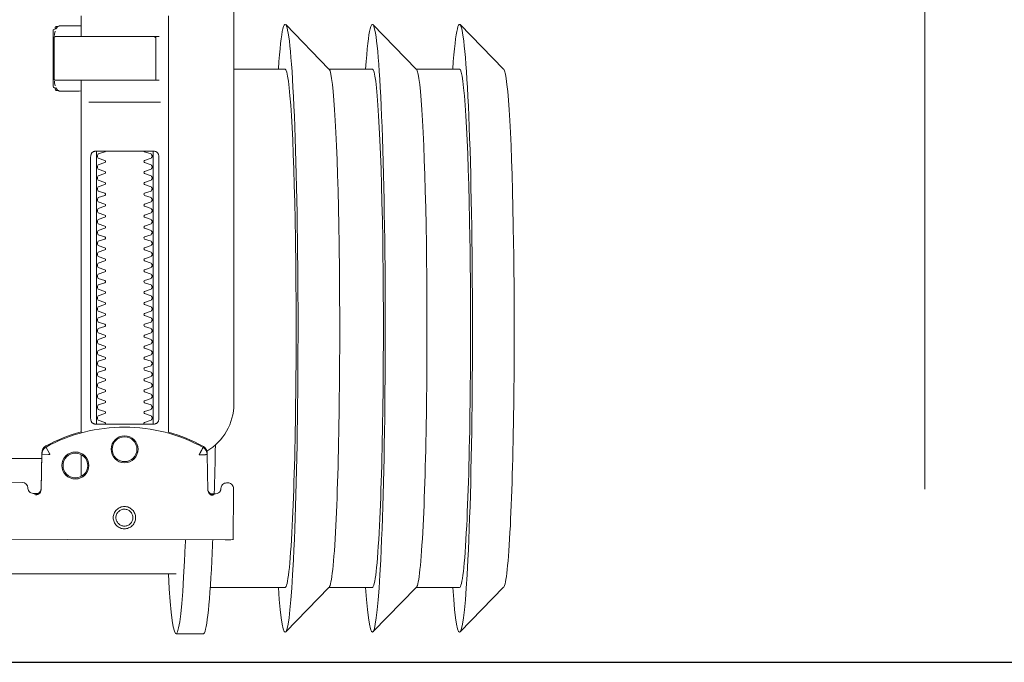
# Model space of a CAD drawing. Header units: metres. Extents: x 7408630 to 15602436, y 5561464 to 13303678.
# Tile 132 of 256: x 7412714 to 7412732, y 5566996 to 5567007. Entities that reach past the tile are written whole.
import ezdxf
from ezdxf.enums import TextEntityAlignment as Align

# ---------------------------------------------------------------- set-up
doc = ezdxf.new("R2010")
doc.units = ezdxf.units.M
doc.header["$MEASUREMENT"] = 0
doc.linetypes.add('HIDDEN2', pattern=[4.7625, 3.175, -1.5875])
for name, color, linetype, lineweight in [('!! 0_ Istn-sciany', 3, 'Continuous', 30), ('!! 0_Opis_pom', 9, 'Continuous', 13), ('!! 1_OPIS POM NOWE', 140, 'Continuous', 5), ('Granica', 112, 'Continuous', 80)]:
    doc.layers.add(name, color=color, linetype=linetype, lineweight=lineweight)
doc.layers.add('!! 2_WYBURZENIA DO REMONTU', color=7, linetype='Continuous', lineweight=0, true_color=0x4d4d4d, plot=False)
doc.layers.add('!!_@ wypos sanit nd', color=7, linetype='Continuous', lineweight=0, plot=False)
doc.styles.add('ARIAL', font='tahoma.ttf')

# ---------------------------------------------------------------- blocks, each defined once
blk = doc.blocks.new('99400_TOP')
for points in [[(-0.24944, 0.17326), (-0.24147, 0.18145)], [(-0.24136, 0.17331), (-0.23341, 0.17331), (-0.22548, 0.18145)], [(-0.22538, 0.17331), (-0.21743, 0.17331), (-0.2095, 0.18145)], [(-0.18941, 0.18181), (-0.19441, 0.18181)], [(-0.19567, 0.17331), (-0.20939, 0.17331)], [(-0.18941, 0.17081), (-0.04454, 0.17081), (-0.04035, 0.17071), (-0.03616, 0.17042), (-0.032, 0.16993), (-0.02786, 0.16925), (-0.02376, 0.16837), (-0.0197, 0.16731), (-0.0157, 0.16606), (-0.01176, 0.16462), (-0.00789, 0.163), (-0.0041, 0.1612), (-0.0004, 0.15923), (0.0032, 0.15708), (0.00671, 0.15478), (0.0101, 0.1523), (0.01337, 0.14968)], [(-0.19839, 0.16455), (-0.11148, 0.16437)], [(-0.19593, 0.15629), (-0.19608, 0.15629), (-0.19638, 0.15629), (-0.19593, 0.1562), (-0.19577, 0.15614), (-0.19563, 0.15605), (-0.19551, 0.15594), (-0.1954, 0.15581), (-0.19532, 0.15567), (-0.19526, 0.15551), (-0.19523, 0.15535)], [(-0.16479, 0.14865), (-0.16466, 0.1552), (-0.16464, 0.15536), (-0.1646, 0.15551), (-0.16454, 0.15566), (-0.16445, 0.15579), (-0.16435, 0.15591), (-0.16422, 0.15601), (-0.16408, 0.15609), (-0.16394, 0.15614), (-0.16348, 0.15622), (-0.1638, 0.15623), (-0.16395, 0.15623)], [(-0.172, 0.15297), (-0.172, 0.14892)], [(-0.172, 0.06856), (-0.172, 0.07236)], [(0.16493, 0.14968), (-0.16477, 0.14968)], [(-0.172, 0.14497), (-0.172, 0.08036)], [(-0.1852, 0.14236), (-0.1852, 0.09436)], [(-0.1748, 0.09436), (-0.1748, 0.14236)], [(-0.17342, 0.08436), (-0.18658, 0.08436)], [(-0.172, 0.0823), (-0.17167, 0.08236), (-0.1682, 0.08236), (-0.16809, 0.08236), (-0.16798, 0.08234), (-0.16789, 0.08225), (-0.16779, 0.08224), (-0.16762, 0.08223), (-0.16752, 0.08223), (-0.16741, 0.08221), (-0.1673, 0.08214), (-0.16725, 0.082), (-0.16725, 0.08174), (-0.16711, 0.08172), (-0.16701, 0.08168), (-0.16693, 0.08162), (-0.16687, 0.08148), (-0.16687, 0.07124), (-0.16691, 0.07111), (-0.16701, 0.07103), (-0.16725, 0.07098), (-0.16725, 0.07071), (-0.16728, 0.07061), (-0.16735, 0.07054), (-0.16746, 0.0705), (-0.16762, 0.07049), (-0.16775, 0.07048), (-0.16789, 0.07046), (-0.16797, 0.07039), (-0.16807, 0.07036), (-0.1682, 0.07036), (-0.17167, 0.07036), (-0.172, 0.07041)], [(-0.16829, 0.08235), (-0.16772, 0.08221), (-0.16738, 0.08176)], [(-0.16723, 0.08135), (-0.16714, 0.08082), (-0.16713, 0.08055)], [(-0.18633, 0.08036), (-0.17526, 0.08036), (-0.17367, 0.08036)], [(-0.24944, 0.07835), (-0.24147, 0.07016)], [(-0.24136, 0.07831), (-0.23341, 0.07831), (-0.22548, 0.07016)], [(-0.22538, 0.07831), (-0.21743, 0.07831), (-0.2095, 0.07016)], [(-0.2, 0.07831), (-0.20939, 0.07831)], [(-0.18633, 0.07236), (-0.1855, 0.07236), (-0.18567, 0.07246), (-0.1857, 0.07256)], [(-0.16738, 0.07096), (-0.16772, 0.07051), (-0.16829, 0.07036)], [(-0.16713, 0.07216), (-0.16714, 0.0719), (-0.16723, 0.07137)]]:
    blk.add_lwpolyline(points)
for points in [[(-0.19989, 0.16454), (-0.19995, 0.15554, 0.009369), (-0.19993, 0.15511), (-0.19991, 0.15494), (-0.19986, 0.15477), (-0.19978, 0.15461), (-0.19968, 0.15447), (-0.19955, 0.15435), (-0.1994, 0.15426), (-0.19924, 0.15419), (-0.19907, 0.15415), (-0.19895, 0.15414), (-0.1988, 0.15414)], [(-0.16412, 0.15607), (-0.16324, 0.15607), (-0.16303, 0.15604), (-0.16282, 0.15598), (-0.16264, 0.15587), (-0.16249, 0.15572), (-0.16236, 0.15555), (-0.16228, 0.15535), (-0.16224, 0.15515, 0.002299), (-0.16224, 0.15503, 0.40455), (-0.16124, 0.15406), (-0.11145, 0.15396)], [(-0.19576, 0.15613), (-0.19665, 0.15613, 0.282591), (-0.19753, 0.15558), (-0.19757, 0.15549), (-0.19761, 0.15538), (-0.19763, 0.15529), (-0.19764, 0.15514, -0.415352), (-0.19864, 0.15414)], [(-0.19623, 0.15644), (-0.19587, 0.15638), (-0.19555, 0.15617), (-0.19533, 0.15585), (-0.19523, 0.1555), (-0.19513, 0.14894), (-0.19513, 0.14888, 0.265347), (-0.19435, 0.14762, 0.125711), (-0.17997, 0.14391, 0.125711), (-0.16558, 0.14756, 0.26954), (-0.16479, 0.14885), (-0.16467, 0.1554), (-0.16464, 0.15562), (-0.16456, 0.15583), (-0.16444, 0.15601), (-0.16428, 0.15617), (-0.16409, 0.15628), (-0.16388, 0.15635), (-0.16368, 0.15638)], [(-0.15993, 0.04968), (-0.17248, 0.04968, 0.405519), (-0.172, 0.05018), (-0.172, 0.05088, 0.414214), (-0.1725, 0.05138), (-0.1875, 0.05138, 0.414214), (-0.188, 0.05088), (-0.188, 0.05018, 0.405519), (-0.18751, 0.04968), (-0.19, 0.04968, -0.414214), (-0.2, 0.05968), (-0.2, 0.13968, -0.266001), (-0.19506, 0.1483)], [(-0.19512, 0.14869), (-0.19511, 0.1485), (-0.19509, 0.1484), (-0.19506, 0.1483), (-0.19503, 0.1482), (-0.19498, 0.1481), (-0.19493, 0.148), (-0.19488, 0.14791), (-0.19482, 0.14782), (-0.19475, 0.14774), (-0.19467, 0.14766), (-0.1946, 0.14759), (-0.19451, 0.14753), (-0.19443, 0.14747), (-0.19434, 0.14742), (-0.19358, 0.14701), (-0.19281, 0.14663), (-0.19203, 0.14628), (-0.19124, 0.14594), (-0.19044, 0.14563), (-0.18964, 0.14534), (-0.18882, 0.14507), (-0.188, 0.14483), (-0.188, 0.06856, 0.414214)], [(-0.172, 0.14478), (-0.17117, 0.14502), (-0.17034, 0.14528), (-0.16952, 0.14557), (-0.16871, 0.14588), (-0.16791, 0.14622), (-0.16712, 0.14657), (-0.16635, 0.14695), (-0.16558, 0.14736), (-0.16557, 0.14736, 0.269546), (-0.16479, 0.14865)], [(-0.18353, 0.09336, 0.182836), (-0.18364, 0.09345), (-0.18485, 0.09386, 0.050055), (-0.185, 0.09412), (-0.185, 0.0944, 0.050055), (-0.18485, 0.09466), (-0.18364, 0.09507, 0.719897), (-0.18364, 0.09545), (-0.18485, 0.09586, 0.050055), (-0.185, 0.09612), (-0.185, 0.0964, 0.050055), (-0.18485, 0.09666), (-0.18364, 0.09707, 0.719897), (-0.18364, 0.09745), (-0.18485, 0.09786, 0.050055), (-0.185, 0.09812), (-0.185, 0.0984, 0.050055), (-0.18485, 0.09866), (-0.18364, 0.09907, 0.719897), (-0.18364, 0.09945), (-0.18485, 0.09986, 0.050055), (-0.185, 0.10012), (-0.185, 0.1004, 0.050055), (-0.18485, 0.10066), (-0.18364, 0.10107, 0.719897), (-0.18364, 0.10145), (-0.18485, 0.10186, 0.050055), (-0.185, 0.10212), (-0.185, 0.1024, 0.050055), (-0.18485, 0.10266), (-0.18364, 0.10307, 0.719897), (-0.18364, 0.10345), (-0.18485, 0.10386, 0.050055), (-0.185, 0.10412), (-0.185, 0.1044, 0.050055), (-0.18485, 0.10466), (-0.18364, 0.10507, 0.719897), (-0.18364, 0.10545), (-0.18485, 0.10586, 0.050055), (-0.185, 0.10612), (-0.185, 0.1064, 0.050055), (-0.18485, 0.10666), (-0.18364, 0.10707, 0.719897), (-0.18364, 0.10745), (-0.18485, 0.10786, 0.050055), (-0.185, 0.10812), (-0.185, 0.1084, 0.050055), (-0.18485, 0.10866), (-0.18364, 0.10907, 0.719897), (-0.18364, 0.10945), (-0.18485, 0.10986, 0.050055), (-0.185, 0.11012), (-0.185, 0.1104, 0.050055), (-0.18485, 0.11066), (-0.18364, 0.11107, 0.719897), (-0.18364, 0.11145), (-0.18485, 0.11186, 0.050055), (-0.185, 0.11212), (-0.185, 0.1124, 0.050055), (-0.18485, 0.11266), (-0.18364, 0.11307, 0.719897), (-0.18364, 0.11345), (-0.18485, 0.11386, 0.050055), (-0.185, 0.11412), (-0.185, 0.1144, 0.050055), (-0.18485, 0.11466), (-0.18364, 0.11507, 0.719897), (-0.18364, 0.11545), (-0.18485, 0.11586, 0.050055), (-0.185, 0.11612), (-0.185, 0.1164, 0.050055), (-0.18485, 0.11666), (-0.18364, 0.11707, 0.719897), (-0.18364, 0.11745), (-0.18485, 0.11786, 0.050055), (-0.185, 0.11812), (-0.185, 0.1184, 0.050055), (-0.18485, 0.11866), (-0.18364, 0.11907, 0.719897), (-0.18364, 0.11945), (-0.18485, 0.11986, 0.050055), (-0.185, 0.12012), (-0.185, 0.1204, 0.050055), (-0.18485, 0.12066), (-0.18364, 0.12107, 0.719897), (-0.18364, 0.12145), (-0.18485, 0.12186, 0.050055), (-0.185, 0.12212), (-0.185, 0.1224, 0.050055), (-0.18485, 0.12266), (-0.18364, 0.12307, 0.719897), (-0.18364, 0.12345), (-0.18485, 0.12386, 0.050055), (-0.185, 0.12412), (-0.185, 0.1244, 0.050055), (-0.18485, 0.12466), (-0.18364, 0.12507, 0.719897), (-0.18364, 0.12545), (-0.18485, 0.12586, 0.050055), (-0.185, 0.12612), (-0.185, 0.1264, 0.050055), (-0.18485, 0.12666), (-0.18364, 0.12707, 0.719897), (-0.18364, 0.12745), (-0.18485, 0.12786, 0.050055), (-0.185, 0.12812), (-0.185, 0.1284, 0.050055), (-0.18485, 0.12866), (-0.18364, 0.12907, 0.719897), (-0.18364, 0.12945), (-0.18485, 0.12986, 0.050055), (-0.185, 0.13012), (-0.185, 0.1304, 0.050055), (-0.18485, 0.13066), (-0.18364, 0.13107, 0.719897), (-0.18364, 0.13145), (-0.18485, 0.13186, 0.050055), (-0.185, 0.13212), (-0.185, 0.1324, 0.050055), (-0.18485, 0.13266), (-0.18364, 0.13307, 0.719897), (-0.18364, 0.13345), (-0.18485, 0.13386, 0.050055), (-0.185, 0.13412), (-0.185, 0.1344, 0.050055), (-0.18485, 0.13466), (-0.18364, 0.13507, 0.719897), (-0.18364, 0.13545), (-0.18485, 0.13586, 0.050055), (-0.185, 0.13612), (-0.185, 0.1364, 0.050055), (-0.18485, 0.13666), (-0.18364, 0.13707, 0.719897), (-0.18364, 0.13745), (-0.18485, 0.13786, 0.050055), (-0.185, 0.13812), (-0.185, 0.1384, 0.050055), (-0.18485, 0.13866), (-0.18364, 0.13907, 0.719897), (-0.18364, 0.13945), (-0.18485, 0.13986, 0.050055), (-0.185, 0.14012), (-0.185, 0.1404, 0.050055), (-0.18485, 0.14066), (-0.18364, 0.14107, 0.719897), (-0.18364, 0.14145), (-0.18485, 0.14186, 0.050055), (-0.185, 0.14212), (-0.185, 0.1424, 0.050055), (-0.18485, 0.14266), (-0.18364, 0.14307, 0.474594), (-0.18353, 0.14336)], [(-0.17647, 0.14336, 0.474594), (-0.17636, 0.14307), (-0.17514, 0.14266, 0.050055), (-0.175, 0.1424), (-0.175, 0.14212, 0.050055), (-0.17514, 0.14186), (-0.17636, 0.14145, 0.719897), (-0.17636, 0.14107), (-0.17514, 0.14066, 0.050055), (-0.175, 0.1404), (-0.175, 0.14012, 0.050055), (-0.17514, 0.13986), (-0.17636, 0.13945, 0.719897), (-0.17636, 0.13907), (-0.17514, 0.13866, 0.050055), (-0.175, 0.1384), (-0.175, 0.13812, 0.050055), (-0.17514, 0.13786), (-0.17636, 0.13745, 0.719897), (-0.17636, 0.13707), (-0.17514, 0.13666, 0.050055), (-0.175, 0.1364), (-0.175, 0.13612, 0.050055), (-0.17514, 0.13586), (-0.17636, 0.13545, 0.719897), (-0.17636, 0.13507), (-0.17514, 0.13466, 0.050055), (-0.175, 0.1344), (-0.175, 0.13412, 0.050055), (-0.17514, 0.13386), (-0.17636, 0.13345, 0.719897), (-0.17636, 0.13307), (-0.17514, 0.13266, 0.050055), (-0.175, 0.1324), (-0.175, 0.13212, 0.050055), (-0.17514, 0.13186), (-0.17636, 0.13145, 0.719897), (-0.17636, 0.13107), (-0.17514, 0.13066, 0.050055), (-0.175, 0.1304), (-0.175, 0.13012, 0.050055), (-0.17514, 0.12986), (-0.17636, 0.12945, 0.719897), (-0.17636, 0.12907), (-0.17514, 0.12866, 0.050055), (-0.175, 0.1284), (-0.175, 0.12812, 0.050055), (-0.17514, 0.12786), (-0.17636, 0.12745, 0.719897), (-0.17636, 0.12707), (-0.17514, 0.12666, 0.050055), (-0.175, 0.1264), (-0.175, 0.12612, 0.050055), (-0.17514, 0.12586), (-0.17636, 0.12545, 0.719897), (-0.17636, 0.12507), (-0.17514, 0.12466, 0.050055), (-0.175, 0.1244), (-0.175, 0.12412, 0.050055), (-0.17514, 0.12386), (-0.17636, 0.12345, 0.719897), (-0.17636, 0.12307), (-0.17514, 0.12266, 0.050055), (-0.175, 0.1224), (-0.175, 0.12212, 0.050055), (-0.17514, 0.12186), (-0.17636, 0.12145, 0.719897), (-0.17636, 0.12107), (-0.17514, 0.12066, 0.050055), (-0.175, 0.1204), (-0.175, 0.12012, 0.050055), (-0.17514, 0.11986), (-0.17636, 0.11945, 0.719897), (-0.17636, 0.11907), (-0.17514, 0.11866, 0.050055), (-0.175, 0.1184), (-0.175, 0.11812, 0.050055), (-0.17514, 0.11786), (-0.17636, 0.11745, 0.719897), (-0.17636, 0.11707), (-0.17514, 0.11666, 0.050055), (-0.175, 0.1164), (-0.175, 0.11612, 0.050055), (-0.17514, 0.11586), (-0.17636, 0.11545, 0.719897), (-0.17636, 0.11507), (-0.17514, 0.11466, 0.050055), (-0.175, 0.1144), (-0.175, 0.11412, 0.050055), (-0.17514, 0.11386), (-0.17636, 0.11345, 0.719897), (-0.17636, 0.11307), (-0.17514, 0.11266, 0.050055), (-0.175, 0.1124), (-0.175, 0.11212, 0.050055), (-0.17514, 0.11186), (-0.17636, 0.11145, 0.719897), (-0.17636, 0.11107), (-0.17514, 0.11066, 0.050055), (-0.175, 0.1104), (-0.175, 0.11012, 0.050055), (-0.17514, 0.10986), (-0.17636, 0.10945, 0.719897), (-0.17636, 0.10907), (-0.17514, 0.10866, 0.050055), (-0.175, 0.1084), (-0.175, 0.10812, 0.050055), (-0.17514, 0.10786), (-0.17636, 0.10745, 0.719897), (-0.17636, 0.10707), (-0.17514, 0.10666, 0.050055), (-0.175, 0.1064), (-0.175, 0.10612, 0.050055), (-0.17514, 0.10586), (-0.17636, 0.10545, 0.719897), (-0.17636, 0.10507), (-0.17514, 0.10466, 0.050055), (-0.175, 0.1044), (-0.175, 0.10412, 0.050055), (-0.17514, 0.10386), (-0.17636, 0.10345, 0.719897), (-0.17636, 0.10307), (-0.17514, 0.10266, 0.050055), (-0.175, 0.1024), (-0.175, 0.10212, 0.050055), (-0.17514, 0.10186), (-0.17636, 0.10145, 0.719897), (-0.17636, 0.10107), (-0.17514, 0.10066, 0.050055), (-0.175, 0.1004), (-0.175, 0.10012, 0.050055), (-0.17514, 0.09986), (-0.17636, 0.09945, 0.719897), (-0.17636, 0.09907), (-0.17514, 0.09866, 0.050055), (-0.175, 0.0984), (-0.175, 0.09812, 0.050055), (-0.17514, 0.09786), (-0.17636, 0.09745, 0.719897), (-0.17636, 0.09707), (-0.17514, 0.09666, 0.050055), (-0.175, 0.0964), (-0.175, 0.09612, 0.050055), (-0.17514, 0.09586), (-0.17636, 0.09545, 0.719897), (-0.17636, 0.09507), (-0.17514, 0.09466, 0.050055), (-0.175, 0.0944), (-0.175, 0.09412, 0.050055), (-0.17514, 0.09386), (-0.17636, 0.09345, 0.182836), (-0.17647, 0.09336)], [(-0.1857, 0.08016), (-0.1857, 0.07256), (-0.1857, 0.08016), (-0.18567, 0.08026), (-0.18559, 0.08034), (-0.17695, 0.08036), (-0.16725, 0.08036, -0.414214), (-0.16705, 0.08016), (-0.16705, 0.07256, -0.414214), (-0.16725, 0.07236), (-0.18543, 0.07236), (-0.18553, 0.0724), (-0.18559, 0.07256)]]:
    blk.add_lwpolyline(points, format="xyb")
for points in [[(-0.17994, 0.16256), (-0.17974, 0.16255), (-0.17954, 0.16252), (-0.17934, 0.16247), (-0.17915, 0.1624), (-0.17897, 0.16231), (-0.1788, 0.16221), (-0.17864, 0.16209), (-0.17849, 0.16196), (-0.17836, 0.16181), (-0.17824, 0.16165), (-0.17813, 0.16147), (-0.17805, 0.16129), (-0.17798, 0.1611), (-0.17793, 0.16091), (-0.1779, 0.16071), (-0.17789, 0.16051), (-0.1779, 0.16031), (-0.17793, 0.16011), (-0.17798, 0.15991), (-0.17805, 0.15972), (-0.17814, 0.15954), (-0.17824, 0.15937), (-0.17836, 0.15921), (-0.1785, 0.15906), (-0.17865, 0.15893), (-0.17881, 0.15881), (-0.17898, 0.1587), (-0.17916, 0.15862), (-0.17935, 0.15855), (-0.17955, 0.1585), (-0.17975, 0.15847), (-0.17995, 0.15846), (-0.18015, 0.15847), (-0.18035, 0.1585), (-0.18054, 0.15855), (-0.18073, 0.15862), (-0.18091, 0.15871), (-0.18108, 0.15881), (-0.18124, 0.15893), (-0.18139, 0.15907), (-0.18153, 0.15922), (-0.18165, 0.15938), (-0.18175, 0.15955), (-0.18184, 0.15973), (-0.1819, 0.15992), (-0.18195, 0.16012), (-0.18198, 0.16031), (-0.18199, 0.16052), (-0.18198, 0.16072), (-0.18195, 0.16091), (-0.1819, 0.16111), (-0.18183, 0.1613), (-0.18175, 0.16148), (-0.18164, 0.16165), (-0.18152, 0.16181), (-0.18139, 0.16196), (-0.18124, 0.1621), (-0.18108, 0.16222), (-0.1809, 0.16232), (-0.18072, 0.1624), (-0.18053, 0.16247), (-0.18034, 0.16252), (-0.18014, 0.16255)], [(-0.17994, 0.16205), (-0.17979, 0.16205), (-0.17964, 0.16202), (-0.17949, 0.16199), (-0.17935, 0.16194), (-0.17921, 0.16187), (-0.17908, 0.16179), (-0.17896, 0.1617), (-0.17884, 0.1616), (-0.17874, 0.16149), (-0.17865, 0.16136), (-0.17857, 0.16123), (-0.17851, 0.1611), (-0.17846, 0.16095), (-0.17842, 0.1608), (-0.1784, 0.16065), (-0.17839, 0.1605), (-0.1784, 0.16035), (-0.17842, 0.1602), (-0.17846, 0.16005), (-0.17851, 0.15991), (-0.17858, 0.15977), (-0.17866, 0.15964), (-0.17875, 0.15952), (-0.17885, 0.15941), (-0.17896, 0.1593), (-0.17908, 0.15921), (-0.17921, 0.15914), (-0.17935, 0.15907), (-0.1795, 0.15902), (-0.17964, 0.15898), (-0.17979, 0.15896), (-0.17995, 0.15895), (-0.1801, 0.15896), (-0.18025, 0.15899), (-0.18039, 0.15902), (-0.18054, 0.15907), (-0.18067, 0.15914), (-0.18081, 0.15922), (-0.18093, 0.15931), (-0.18104, 0.15941), (-0.18114, 0.15952), (-0.18123, 0.15965), (-0.18131, 0.15978), (-0.18138, 0.15991), (-0.18143, 0.16006), (-0.18146, 0.16021), (-0.18148, 0.16036), (-0.18149, 0.16051), (-0.18148, 0.16066), (-0.18146, 0.16081), (-0.18142, 0.16096), (-0.18137, 0.1611), (-0.18131, 0.16124), (-0.18123, 0.16137), (-0.18114, 0.16149), (-0.18104, 0.1616), (-0.18092, 0.1617), (-0.1808, 0.1618), (-0.18067, 0.16187), (-0.18053, 0.16194), (-0.18039, 0.16199), (-0.18024, 0.16203), (-0.18009, 0.16205)], [(-0.17471, 0.14336), (-0.17462, 0.14336), (-0.17454, 0.14335), (-0.17445, 0.14333), (-0.17436, 0.14331), (-0.17428, 0.14327), (-0.1742, 0.14323), (-0.17413, 0.14318), (-0.17406, 0.14313), (-0.174, 0.14306), (-0.17394, 0.14299), (-0.17389, 0.1429), (-0.17384, 0.1428), (-0.1738, 0.1427), (-0.17378, 0.14259), (-0.17376, 0.14247), (-0.17375, 0.14236), (-0.17375, 0.09436), (-0.17376, 0.09424), (-0.17378, 0.09413), (-0.1738, 0.09402), (-0.17384, 0.09391), (-0.17389, 0.09382), (-0.17394, 0.09373), (-0.174, 0.09366), (-0.17406, 0.09359), (-0.17413, 0.09353), (-0.1742, 0.09349), (-0.17428, 0.09344), (-0.17436, 0.09341), (-0.17445, 0.09339), (-0.17454, 0.09337), (-0.17462, 0.09336), (-0.17471, 0.09336), (-0.18529, 0.09336), (-0.18538, 0.09336), (-0.18546, 0.09337), (-0.18555, 0.09339), (-0.18564, 0.09341), (-0.18572, 0.09344), (-0.1858, 0.09349), (-0.18587, 0.09353), (-0.18594, 0.09359), (-0.186, 0.09366), (-0.18606, 0.09373), (-0.18611, 0.09382), (-0.18616, 0.09391), (-0.1862, 0.09402), (-0.18622, 0.09413), (-0.18624, 0.09424), (-0.18624, 0.09436), (-0.18624, 0.14236), (-0.18624, 0.14247), (-0.18622, 0.14259), (-0.1862, 0.1427), (-0.18616, 0.1428), (-0.18611, 0.1429), (-0.18606, 0.14299), (-0.186, 0.14306), (-0.18594, 0.14313), (-0.18587, 0.14318), (-0.1858, 0.14323), (-0.18572, 0.14327), (-0.18564, 0.14331), (-0.18555, 0.14333), (-0.18546, 0.14335), (-0.18538, 0.14336), (-0.18529, 0.14336)]]:
    blk.add_lwpolyline(points, close=True)
for points in [[(-0.19435, 0.14766), (-0.19435, 0.14766), (-0.19435, 0.14766), (-0.19435, 0.14766), (-0.19435, 0.14766), (-0.19435, 0.14766), (-0.19434, 0.14766), (-0.19434, 0.14766), (-0.19434, 0.14766), (-0.19434, 0.14766), (-0.19434, 0.14766), (-0.19435, 0.14766), (-0.19435, 0.14766), (-0.19435, 0.14766), (-0.19435, 0.14766), (-0.19435, 0.14766), (-0.19435, 0.14766), (-0.19435, 0.14766), (-0.19435, 0.14766), (-0.19435, 0.14767), (-0.19435, 0.14767), (-0.19435, 0.14767), (-0.19435, 0.14767), (-0.19435, 0.14767), (-0.19435, 0.14767), (-0.19435, 0.14768), (-0.19434, 0.14768), (-0.19434, 0.14768), (-0.19434, 0.14769), (-0.19434, 0.14769), (-0.19433, 0.1477), (-0.19433, 0.1477), (-0.19433, 0.14771), (-0.19433, 0.14771), (-0.19433, 0.14772), (-0.19432, 0.14772), (-0.19432, 0.14773), (-0.19432, 0.14773), (-0.19431, 0.14774), (-0.19431, 0.14774), (-0.19431, 0.14775), (-0.1943, 0.14776), (-0.1943, 0.14776), (-0.1943, 0.14777), (-0.19429, 0.14778), (-0.19429, 0.14779), (-0.19428, 0.14779), (-0.19428, 0.1478), (-0.19428, 0.14781), (-0.19427, 0.14782), (-0.19427, 0.14783), (-0.19426, 0.14784), (-0.19426, 0.14784), (-0.19425, 0.14785), (-0.19425, 0.14786), (-0.19424, 0.14787), (-0.19424, 0.14788), (-0.19423, 0.14789), (-0.19423, 0.1479), (-0.19422, 0.14791), (-0.19421, 0.14792), (-0.19421, 0.14793), (-0.1942, 0.14794), (-0.1942, 0.14796), (-0.19419, 0.14797), (-0.19418, 0.14798), (-0.19418, 0.14799), (-0.19417, 0.148), (-0.19416, 0.14801), (-0.19416, 0.14803), (-0.19415, 0.14804), (-0.19414, 0.14806), (-0.19412, 0.14809), (-0.19411, 0.14812), (-0.19409, 0.14814), (-0.19408, 0.14817), (-0.19406, 0.1482), (-0.19405, 0.14823), (-0.19395, 0.14841), (-0.19393, 0.14844), (-0.19389, 0.14851), (-0.19388, 0.14854), (-0.19386, 0.14858), (-0.19384, 0.14861), (-0.19382, 0.14864), (-0.1938, 0.14868), (-0.19378, 0.14871), (-0.19376, 0.14875), (-0.19375, 0.14877), (-0.19375, 0.14878), (-0.19374, 0.14878), (-0.19373, 0.1488), (-0.19373, 0.14881), (-0.19372, 0.14882), (-0.19372, 0.14883), (-0.19371, 0.14884), (-0.19371, 0.14885), (-0.1937, 0.14885), (-0.1937, 0.14886), (-0.1937, 0.14886), (-0.1937, 0.14886), (-0.1937, 0.14887), (-0.1937, 0.14887), (-0.19369, 0.14888), (-0.19369, 0.14889), (-0.19369, 0.14889), (-0.19368, 0.1489), (-0.19368, 0.1489), (-0.19368, 0.1489), (-0.19368, 0.14891), (-0.19367, 0.14891), (-0.19367, 0.14892), (-0.19366, 0.14892), (-0.19366, 0.14892), (-0.19365, 0.14893), (-0.19365, 0.14893), (-0.19364, 0.14894), (-0.19364, 0.14894), (-0.19364, 0.14894), (-0.19363, 0.14895), (-0.19363, 0.14895), (-0.19363, 0.14896), (-0.19363, 0.14896), (-0.19363, 0.14896), (-0.19363, 0.14897), (-0.19363, 0.14897), (-0.19363, 0.14898), (-0.19363, 0.14898), (-0.19363, 0.14899), (-0.19363, 0.14899), (-0.19364, 0.14899), (-0.19364, 0.149), (-0.19364, 0.149), (-0.19364, 0.149), (-0.19365, 0.149), (-0.19365, 0.149), (-0.19365, 0.149), (-0.19365, 0.149), (-0.19365, 0.149), (-0.19365, 0.149), (-0.19366, 0.149), (-0.19366, 0.149), (-0.19366, 0.149), (-0.19366, 0.149), (-0.19366, 0.149), (-0.19367, 0.149), (-0.19367, 0.149), (-0.19367, 0.149), (-0.19367, 0.149), (-0.19368, 0.149), (-0.19368, 0.149), (-0.19368, 0.149), (-0.19369, 0.149), (-0.19369, 0.14899), (-0.1937, 0.14899), (-0.1937, 0.14899), (-0.1937, 0.14899), (-0.19371, 0.14899), (-0.19371, 0.14899), (-0.19371, 0.14899), (-0.19372, 0.14898), (-0.19372, 0.14898), (-0.19373, 0.14898), (-0.19373, 0.14898), (-0.19373, 0.14898), (-0.19374, 0.14898), (-0.19374, 0.14898), (-0.19375, 0.14898), (-0.19375, 0.14899), (-0.19376, 0.14899), (-0.19376, 0.14899), (-0.19376, 0.14899), (-0.19377, 0.14899), (-0.19377, 0.14899), (-0.19377, 0.14899), (-0.19378, 0.14899), (-0.19378, 0.14899), (-0.19378, 0.14899), (-0.19378, 0.14899), (-0.19378, 0.14899), (-0.19379, 0.14899), (-0.19379, 0.14899), (-0.19379, 0.14899), (-0.1938, 0.14899), (-0.1938, 0.14899), (-0.19381, 0.14899), (-0.19381, 0.14899), (-0.19382, 0.14899), (-0.19382, 0.14899), (-0.19383, 0.14899), (-0.19384, 0.14899), (-0.19385, 0.14899), (-0.19385, 0.14899), (-0.19386, 0.14899), (-0.19387, 0.14899), (-0.19388, 0.14899), (-0.19388, 0.14899), (-0.19389, 0.14898), (-0.1939, 0.14898), (-0.19391, 0.14898), (-0.19392, 0.14898), (-0.19397, 0.14898), (-0.19398, 0.14898), (-0.19399, 0.14898), (-0.194, 0.14898), (-0.19401, 0.14898), (-0.19402, 0.14898), (-0.19403, 0.14898), (-0.19404, 0.14898), (-0.19406, 0.14898), (-0.19407, 0.14898), (-0.19408, 0.14898), (-0.19409, 0.14898), (-0.1941, 0.14898), (-0.19411, 0.14898), (-0.19416, 0.14898), (-0.19419, 0.14898), (-0.19421, 0.14898), (-0.19424, 0.14898), (-0.19426, 0.14898), (-0.19428, 0.14898), (-0.19431, 0.14898), (-0.19433, 0.14898), (-0.19435, 0.14898), (-0.19438, 0.14897), (-0.19455, 0.14897), (-0.19457, 0.14897), (-0.19459, 0.14897), (-0.19461, 0.14897), (-0.19463, 0.14897), (-0.19464, 0.14897), (-0.19465, 0.14897), (-0.19466, 0.14897), (-0.19467, 0.14897), (-0.19468, 0.14897), (-0.19469, 0.14897), (-0.1947, 0.14897), (-0.19471, 0.14897), (-0.19472, 0.14897), (-0.19473, 0.14897), (-0.19473, 0.14897), (-0.19474, 0.14897), (-0.19475, 0.14897), (-0.19476, 0.14897), (-0.19477, 0.14897), (-0.19478, 0.14897), (-0.19479, 0.14897), (-0.19479, 0.14897), (-0.1948, 0.14897), (-0.19481, 0.14897), (-0.19482, 0.14896), (-0.19483, 0.14896), (-0.19483, 0.14896), (-0.19484, 0.14896), (-0.19485, 0.14896), (-0.19486, 0.14896), (-0.19486, 0.14896), (-0.19487, 0.14896), (-0.19488, 0.14896), (-0.19489, 0.14896), (-0.19489, 0.14896), (-0.1949, 0.14896), (-0.19491, 0.14896), (-0.19491, 0.14896), (-0.19492, 0.14896), (-0.19493, 0.14896), (-0.19493, 0.14896), (-0.19494, 0.14896), (-0.19495, 0.14896), (-0.19495, 0.14896), (-0.19496, 0.14896), (-0.19497, 0.14896), (-0.19498, 0.14896), (-0.19499, 0.14896), (-0.19499, 0.14896), (-0.195, 0.14896), (-0.19501, 0.14896), (-0.19501, 0.14896), (-0.19502, 0.14896), (-0.19502, 0.14896), (-0.19503, 0.14896), (-0.19503, 0.14896), (-0.19504, 0.14896), (-0.19504, 0.14896), (-0.19504, 0.14896), (-0.19505, 0.14896), (-0.19505, 0.14896), (-0.19506, 0.14896), (-0.19506, 0.14896), (-0.19506, 0.14896), (-0.19507, 0.14896), (-0.19507, 0.14896), (-0.19508, 0.14896), (-0.19508, 0.14896), (-0.19508, 0.14896), (-0.19509, 0.14896), (-0.19509, 0.14896), (-0.19509, 0.14896), (-0.1951, 0.14896), (-0.1951, 0.14896), (-0.1951, 0.14896), (-0.1951, 0.14896), (-0.19511, 0.14896), (-0.19511, 0.14896), (-0.19511, 0.14896), (-0.19511, 0.14896), (-0.19511, 0.14896), (-0.19512, 0.14896), (-0.19512, 0.14896), (-0.19512, 0.14896), (-0.19512, 0.14896), (-0.19512, 0.14896), (-0.19512, 0.14896), (-0.19512, 0.14895), (-0.19513, 0.14895), (-0.19513, 0.14895), (-0.19513, 0.14895), (-0.19513, 0.14895), (-0.19513, 0.14895), (-0.19513, 0.14895), (-0.19513, 0.14895), (-0.19513, 0.14895), (-0.19513, 0.14895), (-0.19513, 0.14895), (-0.19513, 0.14895), (-0.19513, 0.14895), (-0.19513, 0.14895), (-0.19513, 0.14895), (-0.19513, 0.14896), (-0.19513, 0.14896), (-0.19513, 0.14896), (-0.19513, 0.14896), (-0.19513, 0.14896), (-0.19513, 0.14896), (-0.19513, 0.14896), (-0.19513, 0.14896), (-0.19513, 0.14896), (-0.19513, 0.14896), (-0.19513, 0.14896), (-0.19513, 0.14896), (-0.19513, 0.14896), (-0.19513, 0.14896), (-0.19513, 0.14896), (-0.19513, 0.14895), (-0.19513, 0.14895, 0.269547)], [(-0.1648, 0.14889), (-0.16481, 0.14889), (-0.16484, 0.1489), (-0.16497, 0.1489), (-0.16603, 0.14893), (-0.16612, 0.14893), (-0.16616, 0.14893), (-0.1662, 0.14893), (-0.16623, 0.14894), (-0.16627, 0.14895), (-0.1663, 0.14893), (-0.1663, 0.1489), (-0.16627, 0.14888), (-0.16625, 0.14885), (-0.16623, 0.14881), (-0.16621, 0.14878), (-0.16619, 0.14875), (-0.16561, 0.14767), (-0.16559, 0.14763), (-0.16558, 0.1476, 0.269546)]]:
    blk.add_lwpolyline(points, format="xyb", close=True)
for centre, radius in [((-0.17096, 0.15095), 0.00247), ((-0.17096, 0.15095), 0.00227), ((-0.17997, 0.14797), 0.00247), ((-0.17997, 0.14797), 0.00227)]:
    blk.add_circle(centre, radius)
for centre, major_axis, ratio, start_param, end_param in [((-0.24136, 0.12581), (0, 0.0557), 0.04256, 5.733752, 6.988802), ((-0.22538, 0.12581), (0, 0.0557), 0.04256, 5.733752, 6.988802), ((-0.20939, 0.12581), (0, 0.0557), 0.04256, 5.733752, 6.988802), ((-0.18941, 0.12581), (0, 0.056), 0.04256, 5.645661, 6.988802), ((-0.19441, 0.12581), (0, 0.056), 0.04256, 0, 0.705617), ((-0.24936, 0.12581), (0, 0.0475), 0.04256, 0.043665, 0.705617), ((-0.24136, 0.12581), (0, 0.0475), 0.04256, 0, 0.705617), ((-0.23337, 0.12581), (0, 0.0475), 0.04256, 0.043665, 0.705617), ((-0.22538, 0.12581), (0, 0.0475), 0.04256, 0, 0.705617), ((-0.21738, 0.12581), (0, 0.0475), 0.04256, 0.043665, 0.705617), ((-0.20939, 0.12581), (0, 0.0475), 0.04256, 0, 0.705617), ((-0.24136, 0.12581), (0, 0.0557), 0.04256, 0.705617, 3.691026), ((-0.22538, 0.12581), (0, 0.0557), 0.04256, 0.705617, 3.691026), ((-0.20939, 0.12581), (0, 0.0557), 0.04256, 0.705617, 3.691026), ((-0.19441, 0.12581), (0, 0.056), 0.04256, 0.705617, 0.806963), ((-0.18941, 0.12581), (0, 0.056), 0.04256, 0.705617, 0.807212), ((-0.19839, 0.16453), (-0.0015, 0), 0.008726, 4.712674, 6.283151), ((-0.24936, 0.12581), (0, 0.0475), 0.04256, 0.705617, 3.097928), ((-0.24136, 0.12581), (0, 0.0475), 0.04256, 0.705617, 3.141593), ((-0.23337, 0.12581), (0, 0.0475), 0.04256, 0.705617, 3.097928), ((-0.22538, 0.12581), (0, 0.0475), 0.04256, 0.705617, 3.141593), ((-0.21738, 0.12581), (0, 0.0475), 0.04256, 0.705617, 3.097928), ((-0.20939, 0.12581), (0, 0.0475), 0.04256, 0.705617, 3.141593), ((-0.19663, 0.15713), (-0.000002, -0.001), 0.000289, 6.274459, 6.283185), ((-0.19441, 0.12581), (0, 0.056), 0.04256, 0.998527, 1.179108), ((-0.16324, 0.15707), (-0.000002, -0.001), 0.000289, 6.274459, 6.283185), ((-0.19879, 0.15514), (-0.000011, -0.001), 0.706875, 0, 0.012337), ((-0.19844, 0.15414), (-0.000501, 0.000001), 0.008726, 0.786107, 1.14947), ((-0.19864, 0.15514), (-0.000006, -0.001), 0.408573, 0, 0.00956), ((-0.19463, 0.14876), (-0.0005, -0.000008), 0.017454, 0, 0.000137), ((-0.16529, 0.14886), (0.0005, -0.00001), 0.000006, 6.282744, 6.283185), ((-0.1852, 0.14236), (0, 0.001), 0.000289, 4.712389, 6.283185), ((-0.1748, 0.14236), (0, -0.001), 0.000289, 1.570796, 3.141593), ((-0.1852, 0.09436), (0, -0.001), 0.000289, 0, 1.570796), ((-0.1748, 0.09436), (0, -0.001), 0.000289, 0, 1.570796), ((-0.16763, 0.08203), (0.000004, 0.0002), 0.133184, 0.00502, 0.005026), ((-0.16723, 0.08153), (0.000013, 0.0002), 0.223, 0.006306, 0.006351), ((-0.16763, 0.07069), (0.000004, -0.0002), 0.133184, 6.278107, 6.278112), ((-0.16723, 0.07118), (0.000013, -0.0002), 0.223, 6.276731, 6.276777)]:
    blk.add_ellipse(centre, major_axis=major_axis, ratio=ratio, start_param=start_param, end_param=end_param)
blk = doc.blocks.new('A$Cff2eaf8b')
blk.add_blockref('99400_TOP', (0, -0.08218))
blk = doc.blocks.new('A$C9c944097')
at = {"layer": '!! 0_ Istn-sciany'}
blk.add_lwpolyline([(1842.5, -261.47213), (2144.5, -261.47213)], dxfattribs=at)
at = {"layer": '!! 2_WYBURZENIA DO REMONTU', "linetype": 'HIDDEN2', "ltscale": 3}
blk.add_lwpolyline([(2028.16667, -134.47213), (2028.16667, -261.47213)], dxfattribs=at)
at = {"layer": '!!_@ wypos sanit nd', "xscale": 100, "yscale": 100, "zscale": 100, "rotation": 180}
blk.add_blockref('A$Cff2eaf8b', (1995.5033, -250.98912), dxfattribs=at)
at = {"layer": '!! 0_Opis_pom', "ltscale": 0.7, "style": 'ARIAL'}
for tag, p in [('B2,14', (2497.12282, -23.97252)), ('B2,12', (1965.56932, -35.77631)), ('B2,11', (1692.08817, -60.77765)), ('B2,16', (3818.15438, -63.71828)), ('B2,19.1', (5324.74708, -87.92078)), ('B2,17', (4129.82322, -93.25972)), ('B2,15', (3189.46558, -109.69496)), ('B2,10', (1351.71035, -111.25665)), ('B2,13', (2272.99389, -121.89624)), ('A2,5', (1075.52681, -127.78965)), ('B2,18', (4545.51277, -234.12017)), ('B2,19', (5775.76711, -239.42159)), ('A2,4', (318.83322, -329.3265)), ('A2.1', (994.53557, -353.44633)), ('B2.7', (3171.3557, -458.01164)), ('B2.2', (3599.26223, -690.3637)), ('A2.2', (994.53557, -692.67095)), ('B2,21', (4593.23787, -912.69388)), ('B2,9', (1798.58924, -939.09545)), ('A2.3', (455.44717, -940.66614)), ('B2,4', (3116.67143, -940.65712)), ('B2,3', (3297.35823, -941.16418)), ('B2,8', (2517.28573, -960.07338)), ('B2,20', (5834.09772, -965.70749)), ('B2.1', (3927.81794, -970.24709)), ('B2,5', (3309.56672, -1129.12418)), ('B2,6', (3122.36837, -1171.43557)), ('C2,2', (3435.86614, -1487.77973)), ('C2,1', (3957.73656, -2408.10352)), ('C2,3', (3457.72791, -2555.15039)), ('D1,1', (2554.19917, -3205.91504)), ('C2,4', (3866.78124, -3285.77383)), ('D1,4', (1780.27581, -3366.18103)), ('D1,6', (1380.86316, -3373.10994)), ('D1,3', (2098.36626, -3546.18257)), ('C2,5', (3178.15957, -3610.67242)), ('D1,5', (1914.6928, -3621.18339)), ('D1,2', (2201.15492, -3794.18451)), ('D1,7', (477.95048, -4408.76849)), ('D1,8', (338.43039, -4834.32895))]:
    blk.add_attdef(tag, text='', height=11.968, dxfattribs=at).set_placement(p, align=Align.MIDDLE_CENTER)
at = {"layer": '!! 1_OPIS POM NOWE', "style": 'ARIAL'}
for tag, p in [('C2.5B', (3593.7377, -3168.5911)), ('C2,5C', (3526.78796, -3281.02046)), ('C2.4', (3997.15534, -3347.99835)), ('E2,2', (2945.33506, -3413.31629)), ('C2,5A', (3566.4961, -3615.37865)), ('E2.9', (3984.52714, -3783.77287)), ('E2.7', (4645.53364, -3784.14655)), ('D1,2', (2903.25587, -3794.18451)), ('E2.2', (3405.83089, -4049.74196)), ('E2.8', (4380.36687, -4058.97571)), ('E2.6', (5154.87983, -4066.29138)), ('E2.1', (4427.07303, -4318.94156)), ('E2,3', (3401.59976, -4465.83792)), ('E2.4', (3758.95342, -4705.0924)), ('E2.5', (5238.11734, -4786.79525))]:
    blk.add_attdef(tag, text='', height=11.968, dxfattribs=at).set_placement(p, align=Align.MIDDLE_CENTER)

msp = doc.modelspace()

# ---------------------------------------------------------------- block references
at = {"layer": 'Granica'}
msp.add_blockref('A$C9c944097', (7410702.59401, 5567256.9858), dxfattribs=at)

doc.saveas('drawing.dxf')
